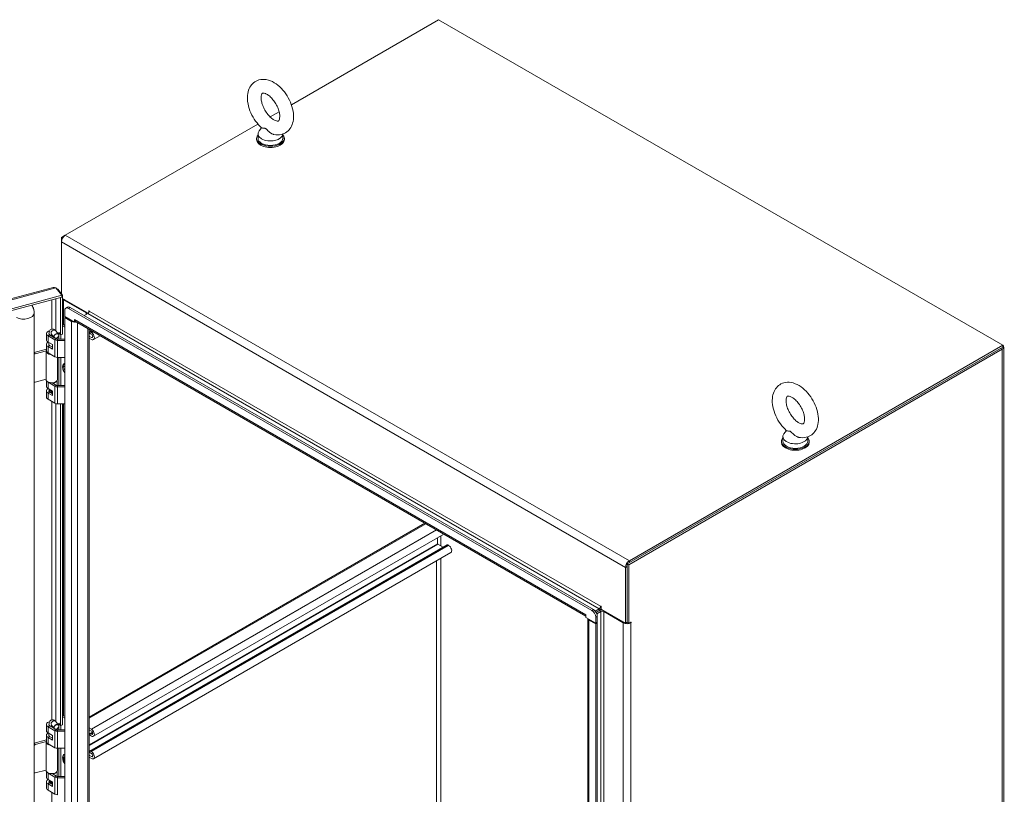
# Model space of a CAD drawing. Header units: inches. Extents: x 15 to 357, y 5 to 227.
# Tile 107 of 107: x 325 to 357, y 189 to 214. Entities that reach past the tile are written whole.
import ezdxf

# ---------------------------------------------------------------- set-up
doc = ezdxf.new("R2010")
doc.units = ezdxf.units.IN
doc.header["$LTSCALE"] = 22
doc.header["$MEASUREMENT"] = 0
doc.layers.add('Visible (ANSI)', color=7, linetype='Continuous', lineweight=5)
doc.layers.add('Visible Narrow (ANSI)', color=7, linetype='Continuous', lineweight=5)

msp = doc.modelspace()

# ---------------------------------------------------------------- linework, layer by layer
at = {"layer": 'Visible (ANSI)'}
for p, q in [((333.6552, 211.6218), (338.5184, 214.4296)), ((338.5184, 214.4296), (357.1451, 203.6755)), ((332.9543, 211.2172), (333.2509, 211.3884)), ((326.1873, 207.3102), (332.5501, 210.9838)), ((332.6685, 210.8622), (332.5885, 210.757)), ((332.5062, 210.5121), (332.5062, 210.4746)), ((332.5539, 210.6617), (332.5539, 210.5121)), ((333.3752, 210.6538), (333.3752, 210.5121)), ((333.4229, 210.5121), (333.4229, 210.4746)), ((326.1873, 207.3102), (326.0614, 207.2376)), ((326.0614, 207.2376), (326.0614, 207.0923)), ((326.0983, 207.2163), (326.0614, 207.2376)), ((326.0614, 205.3838), (326.0614, 207.0923)), ((302.4543, 199.303), (325.792, 205.5861)), ((325.8775, 205.5701), (326.0735, 205.3274)), ((325.9183, 205.5196), (325.9458, 205.527)), ((326.103, 205.3323), (325.9458, 205.527)), ((326.0735, 205.3274), (302.6574, 199.0233)), ((326.0735, 205.2664), (302.6574, 198.9622)), ((326.0352, 204.0283), (326.0352, 205.2561)), ((326.0735, 205.3243), (326.103, 205.3323)), ((326.0735, 205.2664), (326.0735, 205.3274)), ((326.103, 205.3323), (326.103, 204.0466)), ((326.103, 205.2233), (326.9507, 204.7338)), ((326.1344, 205.1746), (326.8793, 204.7445)), ((326.1703, 204.6228), (326.1703, 204.8168)), ((326.2612, 204.9312), (326.2083, 204.9007)), ((326.3, 204.8916), (343.574, 194.9184)), ((326.3529, 204.9221), (343.6269, 194.949)), ((326.9646, 204.7519), (326.9646, 204.8125)), ((325.1606, 175.2229), (325.1606, 204.7395)), ((326.1703, 204.6228), (326.4943, 204.4357)), ((326.1968, 204.6075), (326.1703, 204.5922)), ((326.1703, 204.5922), (326.3929, 204.4637)), ((326.1703, 175.0282), (326.1703, 204.5922)), ((326.4943, 204.4357), (326.4943, 204.5225)), ((326.4943, 204.5225), (326.4944, 204.5224)), ((326.4944, 204.5224), (326.4944, 204.5223)), ((326.8185, 204.6533), (326.9322, 204.7189)), ((326.103, 204.3071), (326.1703, 204.2683)), ((326.1382, 204.3491), (326.1703, 204.3306)), ((326.4943, 204.4357), (326.5273, 204.4548)), ((343.3797, 194.7251), (326.5242, 204.4566)), ((326.9743, 204.1967), (326.9743, 175.1525)), ((325.5687, 204.0586), (325.5687, 203.8528)), ((325.62, 203.9871), (325.8497, 203.8545)), ((325.6523, 204.0371), (325.6523, 204.0586)), ((325.674, 204.0182), (325.8154, 203.9366)), ((325.7308, 204.0414), (325.8245, 203.9253)), ((325.7696, 203.963), (325.7696, 203.9932)), ((325.7809, 203.9793), (325.7894, 203.9609)), ((325.7894, 203.9516), (325.7894, 203.9609)), ((325.8704, 203.9048), (325.9036, 203.8856)), ((325.8734, 204.1566), (325.9671, 204.0405)), ((325.9192, 203.9174), (325.9192, 203.8797)), ((325.936, 203.8779), (326.1703, 203.8779)), ((325.9771, 204.0202), (325.9771, 204.1003)), ((325.9771, 204.1003), (326.0352, 204.0283)), ((325.9771, 203.8779), (325.9771, 203.9894)), ((326.103, 204.0466), (326.0352, 204.0283)), ((326.0449, 204.0309), (326.0449, 203.8779)), ((326.9743, 203.9772), (327.0516, 203.9325)), ((327.0516, 203.8691), (326.9743, 203.9137)), ((327.0574, 204.1487), (327.0039, 204.1178)), ((327.0233, 204.1159), (327.0516, 204.0996)), ((327.0516, 204.0361), (327.0233, 204.0524)), ((327.3381, 203.9867), (327.1222, 203.8621)), ((325.1631, 203.4413), (325.5687, 203.5505)), ((325.5687, 203.7031), (325.5687, 203.4973)), ((325.62, 203.7813), (325.7697, 203.6948)), ((325.7697, 203.5451), (325.62, 203.6316)), ((325.6523, 203.6815), (325.6523, 203.7626)), ((325.674, 203.6627), (325.7697, 203.6074)), ((325.7697, 203.6477), (325.7696, 203.6479)), ((325.7696, 203.6075), (325.7696, 203.6479)), ((325.7697, 203.6948), (325.7697, 203.5451)), ((325.936, 203.8339), (326.1703, 203.8339)), ((344.741, 196.4529), (357.0722, 203.5723)), ((344.7939, 196.4224), (357.1251, 203.5418)), ((357.1451, 203.6755), (344.8139, 196.5561)), ((357.1451, 203.6144), (344.8139, 196.495)), ((357.1451, 203.6144), (357.1451, 203.6755)), ((357.1772, 203.6144), (357.1772, 167.7359)), ((325.2003, 203.3953), (325.5688, 203.4945)), ((325.557, 203.4786), (325.557, 202.543)), ((325.5703, 203.4837), (325.5572, 203.4841)), ((325.62, 203.4258), (325.8497, 203.2932)), ((325.931, 203.2726), (325.931, 202.543)), ((325.936, 203.2725), (326.1703, 203.2725)), ((325.9771, 202.3436), (325.9771, 203.2725)), ((326.0449, 203.2725), (326.0449, 202.3436)), ((326.1604, 202.8654), (326.1703, 202.8595)), ((326.1703, 202.8976), (326.1607, 202.9033)), ((325.557, 202.5557), (325.2003, 202.4597)), ((325.1606, 202.4734), (325.1647, 202.4684)), ((325.5687, 202.5054), (325.5687, 202.3185)), ((325.8497, 202.3202), (325.62, 202.4528)), ((325.62, 202.2469), (325.7697, 202.1605)), ((325.758, 202.4354), (325.9036, 202.3513)), ((325.7696, 202.4287), (325.7696, 202.4361)), ((325.7894, 202.4266), (325.7843, 202.4376)), ((325.7894, 202.4172), (325.7894, 202.4266)), ((325.9192, 202.5054), (325.9192, 202.3454)), ((325.936, 202.3436), (326.1703, 202.3436)), ((326.1703, 202.2995), (325.936, 202.2995)), ((325.5687, 202.1688), (325.5687, 201.963)), ((325.7697, 202.0108), (325.62, 202.0972)), ((325.8497, 201.7588), (325.62, 201.8914)), ((325.6721, 202.1295), (325.6721, 202.155)), ((325.674, 202.1284), (325.7697, 202.0731)), ((325.6978, 202.187), (325.6931, 202.1843)), ((325.6978, 202.1759), (325.6978, 202.2021)), ((325.7697, 202.1134), (325.7696, 202.1136)), ((325.7696, 202.0731), (325.7696, 202.1136)), ((325.7697, 202.1605), (325.7697, 202.0108)), ((326.1703, 201.7382), (325.936, 201.7382)), ((326.0352, 191.1175), (326.0352, 201.7382)), ((326.103, 201.7382), (326.103, 191.1357)), ((349.8842, 200.6561), (349.8842, 200.5064)), ((349.9988, 200.8566), (349.9188, 200.7514)), ((350.7055, 200.6482), (350.7055, 200.5064)), ((349.8365, 200.5064), (349.8365, 200.469)), ((350.7532, 200.5064), (350.7532, 200.469)), ((338.0647, 197.7937), (326.9743, 191.3906)), ((338.6864, 197.4347), (327.1222, 190.7581)), ((338.8008, 197.0823), (327.0039, 190.2714)), ((338.4847, 197.1184), (338.4847, 197.3183)), ((338.6642, 197.0035), (338.4946, 197.1014)), ((338.8485, 197.0641), (338.8202, 197.0804)), ((338.9191, 196.8266), (327.1222, 190.0156)), ((344.741, 194.5119), (344.741, 196.4529)), ((344.741, 196.4529), (344.7939, 196.4224)), ((344.741, 194.5237), (344.741, 196.3687)), ((344.7939, 194.4813), (344.7939, 196.4224)), ((344.6881, 196.3382), (344.6881, 194.4932)), ((343.3795, 194.7738), (343.3795, 194.7737)), ((343.3795, 194.7738), (343.3797, 194.7737)), ((343.3797, 194.7737), (343.3797, 194.687)), ((343.6882, 194.8958), (343.8173, 194.9703)), ((343.8173, 194.9092), (343.7186, 194.8522)), ((343.7186, 194.8522), (343.8173, 194.9092)), ((343.7411, 194.8042), (343.8702, 194.8787)), ((343.8821, 195.0451), (343.8821, 194.9585)), ((343.8821, 194.9585), (344.6881, 194.4932)), ((343.9674, 194.8787), (344.6152, 194.5047)), ((343.3797, 194.687), (343.7036, 194.4999)), ((343.439, 165.0925), (343.439, 194.6527)), ((343.4811, 194.5979), (343.7036, 194.4694)), ((343.7036, 194.6939), (343.7036, 194.4999)), ((343.7036, 194.4999), (343.7565, 194.5304)), ((343.7565, 194.4999), (343.7036, 194.4694)), ((343.7036, 194.4694), (343.7036, 164.9054)), ((343.7565, 194.4999), (343.7301, 194.5152)), ((343.7565, 194.5304), (343.7565, 194.7244)), ((343.7565, 194.4999), (343.7565, 164.9359)), ((344.6881, 194.4932), (344.741, 194.5237)), ((344.741, 194.5119), (344.7939, 194.4813)), ((344.7939, 194.4813), (344.8668, 194.5234)), ((325.8734, 191.2457), (325.9671, 191.1296)), ((325.9771, 191.1093), (325.9771, 191.1894)), ((325.9771, 191.1894), (326.0352, 191.1175)), ((326.103, 191.3963), (326.1703, 191.3574)), ((326.1382, 191.4383), (326.1703, 191.4197)), ((325.5687, 191.1478), (325.5687, 190.942)), ((325.62, 191.0762), (325.8497, 190.9437)), ((325.62, 190.8704), (325.7697, 190.784)), ((325.6523, 191.1262), (325.6523, 191.1478)), ((325.6523, 190.7707), (325.6523, 190.8518)), ((325.674, 191.1074), (325.8154, 191.0257)), ((325.7308, 191.1305), (325.8245, 191.0144)), ((325.7696, 191.0521), (325.7696, 191.0824)), ((325.7809, 191.0685), (325.7894, 191.0501)), ((325.7894, 191.0407), (325.7894, 191.0501)), ((325.8704, 190.9939), (325.9036, 190.9748)), ((325.9192, 191.0065), (325.9192, 190.9689)), ((325.936, 190.967), (326.1703, 190.967)), ((325.936, 190.923), (326.1703, 190.923)), ((325.9771, 190.967), (325.9771, 191.0786)), ((326.103, 191.1357), (326.0352, 191.1175)), ((326.0449, 191.1201), (326.0449, 190.967)), ((326.9743, 191.0403), (327.0516, 190.9956)), ((327.0516, 190.9322), (326.9743, 190.9768)), ((327.086, 190.8938), (327.0043, 190.8466)), ((327.0237, 190.8447), (327.0516, 190.8286)), ((325.1631, 190.5305), (325.5687, 190.6397)), ((325.2003, 190.4844), (325.5688, 190.5836)), ((325.557, 190.5677), (325.557, 189.6322)), ((325.5703, 190.5728), (325.5572, 190.5732)), ((325.5687, 190.7923), (325.5687, 190.5865)), ((325.7697, 190.6343), (325.62, 190.7207)), ((325.62, 190.5149), (325.8497, 190.3823)), ((325.674, 190.7519), (325.7697, 190.6966)), ((325.7697, 190.7369), (325.7696, 190.7371)), ((325.7696, 190.6966), (325.7696, 190.7371)), ((325.7697, 190.784), (325.7697, 190.6343)), ((327.0516, 190.7651), (327.0237, 190.7812)), ((325.931, 190.3617), (325.931, 189.6322)), ((325.936, 190.3617), (326.1703, 190.3617)), ((325.9771, 189.4327), (325.9771, 190.3617)), ((326.0449, 190.3617), (326.0449, 189.4327)), ((327.0233, 190.2695), (327.0516, 190.2532)), ((327.0516, 190.1897), (327.0233, 190.206)), ((326.9743, 190.1308), (327.0516, 190.0861)), ((327.0516, 190.0226), (326.9743, 190.0673)), ((325.1606, 189.5625), (325.1647, 189.5575)), ((325.557, 189.6449), (325.2003, 189.5489)), ((325.5687, 189.5945), (325.5687, 189.4076)), ((325.8497, 189.4093), (325.62, 189.5419)), ((325.9192, 189.5945), (325.9192, 189.4345)), ((325.5687, 189.2579), (325.5687, 189.0521)), ((325.62, 189.3361), (325.7697, 189.2496)), ((325.6538, 189.2344), (325.6538, 189.3166)), ((325.674, 189.2175), (325.7697, 189.1622)), ((325.6849, 189.2112), (325.6849, 189.2986)), ((325.6901, 189.2082), (325.6969, 189.2127)), ((325.6969, 189.2917), (325.6969, 189.2127)), ((325.6978, 189.2761), (325.6969, 189.2756)), ((325.6978, 189.2651), (325.6978, 189.2912)), ((325.758, 189.5245), (325.9036, 189.4405)), ((325.7696, 189.5178), (325.7696, 189.5252)), ((325.7697, 189.2496), (325.7697, 189.1)), ((325.7894, 189.5157), (325.7843, 189.5267)), ((325.7894, 189.5064), (325.7894, 189.5157)), ((325.936, 189.4327), (326.1703, 189.4327)), ((326.1703, 189.3887), (325.936, 189.3887)), ((325.7697, 189.1), (325.62, 189.1864)), ((325.8497, 188.848), (325.62, 188.9806)), ((325.734, 189.2029), (325.7429, 189.1919)), ((325.7697, 189.2025), (325.7696, 189.2027)), ((325.7696, 189.1623), (325.7696, 189.2027))]:
    msp.add_line(p, q, dxfattribs=at)
for centre, major_axis, ratio, start_param, end_param in [((332.9646, 210.6617), (0.4107, 0), 0.5773503, 2.728149, 6.249374), ((332.9646, 210.5121), (-0.4583, 0), 0.5773503, 5.8230671, 9.8848962), ((332.9646, 210.4746), (-0.4583, 0), 0.5773503, 0, 3.1415927), ((332.9646, 210.5121), (0.4107, 0), 0.5773503, 3.1415927, 6.2831853), ((326.1873, 207.1649), (0.089, 0.1541), 0.5773503, 0.7853982, 2.3561945), ((326.2602, 205.2473), (0.1779, 0), 0.5773503, 3.6297685, 3.9269908), ((324.5372, 204.5812), (0.5348, 0.432), 0.7399972, 5.8145965, 6.2494819), ((326.3, 204.7419), (-0.0917, 0.1588), 0.5773503, 5.4977871, 7.0685835), ((326.3529, 204.7724), (-0.0917, 0.1588), 0.5773503, 5.4977871, 6.2831853), ((326.9727, 204.8078), (-0.00573, 0.00992), 0.5773503, 3.9269908, 7.0685835), ((326.5959, 204.5809), (-0.0718, -0.1243), 0.5773503, 5.4977871, 6.2831853), ((326.8307, 204.7165), (0.0688, 0), 0.5773503, 5.4977871, 7.0685835), ((326.9322, 204.7751), (0.0344, 0.0595), 0.5773503, 3.9269908, 5.4977871), ((326.1382, 204.2743), (-0.0458, 0.0794), 0.5773503, 5.4977871, 6.0710142), ((326.4944, 204.5223), (0.1436, 0), 0.5773503, 3.9269908, 4.6655139), ((326.4944, 204.5223), (0.1436, 0), 0.5773503, 4.7577476, 5.0707086), ((325.744, 204.0586), (-0.1753, 0), 0.5773503, 5.1339138, 7.0685835), ((325.744, 203.8528), (-0.1753, 0), 0.5773503, 0, 0.7853982), ((325.744, 204.0586), (-0.099, 0), 0.5773503, 5.8723254, 7.0685835), ((325.744, 204.0586), (0.1753, 0), 0.5773503, 4.9747922, 5.0078342), ((325.936, 203.9044), (0.1221, 0), 0.5773503, 3.9269908, 4.712389), ((325.936, 203.9044), (0.0458, 0), 0.5773503, 3.9269908, 4.712389), ((327.0233, 204.0842), (-0.0194, 0.0337), 0.5773503, 5.4977871, 8.6393798), ((327.0516, 203.9843), (0.0706, -0.1223), 0.5773503, 5.4977871, 8.6393798), ((327.0516, 203.9843), (0.0317, -0.0549), 0.5773503, 5.4977871, 8.6393798), ((325.744, 203.7031), (-0.1753, 0), 0.5773503, 5.4517458, 7.0685835), ((325.744, 203.7031), (-0.099, 0), 0.5773503, 5.8958687, 7.0685835), ((325.744, 203.7031), (0.099, 0), 0.5773503, 4.9747922, 4.9758159), ((356.9993, 203.6144), (0.1779, 0), 0.5773503, 5.4977871, 6.8931372), ((325.1631, 203.4039), (-0.0357, -0.0288), 0.7399972, 4.1736827, 4.2344526), ((325.2003, 203.3579), (0.0357, 0.0288), 0.7399972, 1.03209, 2.3052872), ((325.744, 203.4786), (-0.187, 0), 0.5773503, 6.232336, 7.687158), ((325.744, 203.4973), (-0.1753, 0), 0.5773503, 0, 0.7853982), ((325.936, 203.343), (0.1221, 0), 0.5773503, 3.9269908, 4.712389), ((326.2413, 202.8369), (-0.0875, 0.1515), 0.5773503, 6.1090137, 8.0281533), ((326.2413, 202.8369), (0.0583, -0.101), 0.5773503, 3.7171313, 4.1198471), ((326.2493, 202.8415), (-0.0568, 0.0984), 0.5773503, 0.6717965, 0.9680489), ((325.744, 202.543), (-0.187, 0), 0.5773503, 0, 2.0071286), ((325.744, 202.543), (0.187, 0), 0.5773503, 5.1487213, 6.2831853), ((325.2003, 202.4972), (-0.0357, -0.0288), 0.7399972, 6.0420781, 7.3152753), ((325.744, 202.1688), (-0.1753, 0), 0.5773503, 5.4517458, 7.0685835), ((325.744, 202.3185), (-0.1753, 0), 0.5773503, 0, 0.7853982), ((325.744, 202.5243), (-0.1753, 0), 0.5773503, 0.2855661, 0.7853982), ((325.744, 202.1688), (-0.099, 0), 0.5773503, 5.4162152, 7.0685835), ((325.744, 202.5243), (0.1753, 0), 0.5773503, 4.9747922, 5.9976192), ((325.936, 202.37), (-0.1221, 0), 0.5773503, 0.7853982, 1.5707963), ((325.936, 202.37), (0.0458, 0), 0.5773503, 3.9269908, 4.712389), ((325.744, 201.963), (-0.1753, 0), 0.5773503, 0, 0.7853982), ((325.744, 202.1127), (-0.0916, 0), 0.5773503, 5.6144844, 5.8147445), ((325.744, 202.155), (-0.0719, 0), 0.5773503, 5.4977871, 8.2208582), ((325.744, 202.1759), (-0.0462, 0), 0.5773503, 0, 2.1627464), ((325.744, 202.1127), (0.0719, 0), 0.5773503, 5.0633296, 5.0778071), ((325.744, 202.1688), (0.099, 0), 0.5773503, 4.9747922, 4.9758159), ((325.936, 201.8087), (-0.1221, 0), 0.5773503, 0.7853982, 1.5707963), ((350.2949, 200.5064), (-0.4583, 0), 0.5773503, 5.8230671, 9.8848962), ((350.2949, 200.6561), (0.4107, 0), 0.5773503, 2.728149, 6.249374), ((350.2949, 200.469), (-0.4583, 0), 0.5773503, 0, 3.1415927), ((350.2949, 200.5064), (0.4107, 0), 0.5773503, 3.1415927, 6.2831853), ((338.4946, 197.1128), (-0.007, 0.0121), 0.5773503, 0.7853982, 2.3561945), ((338.8202, 197.0487), (-0.0194, 0.0337), 0.5773503, 5.4977871, 6.2831853), ((338.8485, 196.9488), (0.0706, -0.1223), 0.5773503, 0, 2.3561945), ((344.8139, 196.4108), (-0.089, -0.1541), 0.5773503, 3.9269908, 5.4977871), ((343.874, 195.0498), (-0.00573, 0.00992), 0.5773503, 3.9269908, 7.0685835), ((343.4811, 194.8323), (-0.0718, -0.1243), 0.5773503, 5.4977871, 5.5429952), ((343.574, 194.7687), (0.0917, -0.1588), 0.5773503, 0.7853982, 2.3561945), ((343.6269, 194.7993), (-0.0917, 0.1588), 0.5773503, 3.9269908, 5.4977871), ((343.8173, 195.0264), (0.0344, 0.0595), 0.5773503, 3.9269908, 5.4977871), ((343.8173, 195.0264), (0.0718, 0.1243), 0.5773503, 3.9269908, 4.6196289), ((343.9188, 194.8506), (-0.1435, 0), 0.5773503, 4.6655139, 5.4977871), ((343.9188, 194.8506), (0.0688, 0), 0.5773503, 0.7853982, 2.3561945), ((343.5826, 194.6565), (-0.1435, 0), 0.5773503, 0.0468751, 0.7853982), ((344.741, 194.5774), (0.1779, 0), 0.5773503, 3.9269908, 5.4977871), ((344.741, 194.5774), (0.1031, 0), 0.5773503, 4.6180235, 4.712389), ((344.8668, 194.5141), (0.00573, 0.00992), 0.5773503, 3.9269908, 7.0685835), ((325.744, 191.1478), (-0.1753, 0), 0.5773503, 5.1339138, 7.0685835), ((325.744, 191.1478), (-0.099, 0), 0.5773503, 5.8723254, 7.0685835), ((326.1382, 191.3634), (-0.0458, 0.0794), 0.5773503, 5.4977871, 6.0710142), ((325.744, 190.7923), (-0.1753, 0), 0.5773503, 5.4517458, 7.0685835), ((325.744, 190.942), (-0.1753, 0), 0.5773503, 0, 0.7853982), ((325.744, 191.1478), (0.1753, 0), 0.5773503, 4.9747922, 5.0078342), ((325.936, 190.9935), (0.1221, 0), 0.5773503, 3.9269908, 4.712389), ((325.936, 190.9935), (0.0458, 0), 0.5773503, 3.9269908, 4.712389), ((327.0237, 190.8129), (-0.0194, 0.0337), 0.5773503, 5.4977871, 8.6393798), ((327.0516, 190.8804), (0.0706, -0.1223), 0.5773503, 5.4977871, 8.6393798), ((327.0516, 190.8804), (0.0317, -0.0549), 0.5773503, 5.4977871, 8.6393798), ((325.1631, 190.4931), (-0.0357, -0.0288), 0.7399972, 4.1736827, 4.2344526), ((325.744, 190.5677), (-0.187, 0), 0.5773503, 6.232336, 7.687158), ((325.744, 190.5865), (-0.1753, 0), 0.5773503, 0, 0.7853982), ((325.744, 190.7923), (-0.099, 0), 0.5773503, 5.8958687, 7.0685835), ((325.744, 190.7923), (0.099, 0), 0.5773503, 4.9747922, 4.9758159), ((325.2003, 190.447), (0.0357, 0.0288), 0.7399972, 1.03209, 2.3052872), ((325.936, 190.4322), (0.1221, 0), 0.5773503, 3.9269908, 4.712389), ((327.0233, 190.2377), (-0.0194, 0.0337), 0.5773503, 5.4977871, 8.6393798), ((327.0516, 190.1379), (0.0706, -0.1223), 0.5773503, 5.4977871, 8.6393798), ((327.0516, 190.1379), (0.0317, -0.0549), 0.5773503, 5.4977871, 8.6393798), ((325.2003, 189.5863), (-0.0357, -0.0288), 0.7399972, 6.0420781, 7.3152753), ((325.744, 189.6322), (-0.187, 0), 0.5773503, 0, 2.0071286), ((325.744, 189.6135), (-0.1753, 0), 0.5773503, 0.2855661, 0.7853982), ((325.744, 189.6135), (0.1753, 0), 0.5773503, 4.9747922, 5.9976192), ((325.744, 189.6322), (0.187, 0), 0.5773503, 5.1487213, 6.2831853), ((325.744, 189.2579), (-0.1753, 0), 0.5773503, 5.4517458, 7.0685835), ((325.744, 189.4076), (-0.1753, 0), 0.5773503, 0, 0.7853982), ((325.744, 189.2579), (-0.099, 0), 0.5773503, 5.8583609, 7.0685835), ((325.744, 189.2441), (0.0719, 0), 0.5773503, 3.9980257, 4.5739065), ((325.744, 189.244), (0.0719, 0), 0.5773503, 3.9980257, 4.5733735), ((325.744, 189.2651), (-0.0462, 0), 0.5773503, 0, 1.7250863), ((325.936, 189.4592), (-0.1221, 0), 0.5773503, 0.7853982, 1.5707963), ((325.936, 189.4592), (0.0458, 0), 0.5773503, 3.9269908, 4.712389), ((325.744, 189.0521), (-0.1753, 0), 0.5773503, 0, 0.7853982), ((325.744, 189.244), (-0.0902, 0), 0.5773503, 1.2164265, 1.5587203), ((325.744, 189.244), (-0.0902, 0), 0.5773503, 1.5587203, 1.8595), ((325.744, 189.2579), (0.099, 0), 0.5773503, 4.9747922, 4.9758159), ((325.936, 188.8978), (-0.1221, 0), 0.5773503, 0.7853982, 1.5707963)]:
    msp.add_ellipse(centre, major_axis=major_axis, ratio=ratio, start_param=start_param, end_param=end_param, dxfattribs=at)
for centre, major_axis in [((325.8958, 203.9829), (0.0713, 0.0576)), ((325.8989, 203.9791), (0.0656, 0.053)), ((325.8958, 191.072), (0.0713, 0.0576)), ((325.8989, 191.0682), (0.0656, 0.053))]:
    msp.add_ellipse(centre, major_axis=major_axis, ratio=0.7399972, dxfattribs=at)
for points, knots in [([(333.078, 210.6386), (333.1589, 210.6214), (333.2442, 210.6195), (333.3916, 210.6552), (333.454, 210.6845), (333.5582, 210.7641), (333.6007, 210.8129), (333.6707, 210.9285), (333.6953, 210.9965), (333.7275, 211.1531), (333.73, 211.2431), (333.7109, 211.4332), (333.6869, 211.5337), (333.6164, 211.7297), (333.57, 211.8252), (333.4595, 212.0036), (333.3955, 212.0865), (333.2534, 212.2335), (333.1753, 212.2975), (333.0084, 212.3975), (332.9195, 212.434), (332.7463, 212.4637), (332.6627, 212.462), (332.5194, 212.4211), (332.4591, 212.3897), (332.3583, 212.3068), (332.3175, 212.2563), (332.2506, 212.1372), (332.2277, 212.0671), (332.1998, 211.9068), (332.1997, 211.815), (332.224, 211.6229), (332.2502, 211.5224), (332.3249, 211.3273), (332.3732, 211.2327), (332.4869, 211.0567), (332.5524, 210.9753), (332.641, 210.8874), (332.6582, 210.8713), (332.6757, 210.8558)], [0.3057307, 0.3057307, 0.3057307, 0.3057307, 0.6170372, 0.6170372, 0.8597967, 0.8597967, 1.0924846, 1.0924846, 1.3619288, 1.3619288, 1.6936624, 1.6936624, 2.0537723, 2.0537723, 2.4101839, 2.4101839, 2.7642474, 2.7642474, 3.122335, 3.122335, 3.4795998, 3.4795998, 3.7832162, 3.7832162, 4.0226311, 4.0226311, 4.2569395, 4.2569395, 4.531737, 4.531737, 4.8684161, 4.8684161, 5.228757, 5.228757, 5.5846921, 5.5846921, 5.9388864, 5.9388864, 6.0216226, 6.0216226, 6.0216226, 6.0216226]), ([(333.0782, 211.1221), (333.1092, 211.1042), (333.1373, 211.0927), (333.1824, 211.0803), (333.1991, 211.0792), (333.2235, 211.0809), (333.2265, 211.083), (333.2345, 211.0888), (333.2406, 211.094), (333.2558, 211.1242), (333.2639, 211.1482), (333.2718, 211.2095), (333.2726, 211.2447), (333.2651, 211.3251), (333.2565, 211.3706), (333.2291, 211.4674), (333.2097, 211.5189), (333.1611, 211.6213), (333.1317, 211.6723), (333.0665, 211.7667), (333.0307, 211.8102), (332.9582, 211.8843), (332.9215, 211.9152), (332.8535, 211.9619), (332.8221, 211.9784), (332.7697, 211.9986), (332.7485, 212.0028), (332.7169, 212.005), (332.7087, 212.0027), (332.6973, 211.9982), (332.6931, 211.9974), (332.6746, 211.9629), (332.6661, 211.9394), (332.6575, 211.8784), (332.6565, 211.8437), (332.6633, 211.7641), (332.6714, 211.719), (332.698, 211.6227), (332.7169, 211.5713), (332.7646, 211.4688), (332.7937, 211.4178), (332.8583, 211.3228), (332.894, 211.2788), (332.9665, 211.2037), (333.0032, 211.1722), (333.0519, 211.1381), (333.0653, 211.1295), (333.0782, 211.1221)], [0, 0, 0, 0, 0.2551645, 0.2551645, 0.5092581, 0.5092581, 0.8431278, 0.8431278, 1.1465557, 1.1465557, 1.4329652, 1.4329652, 1.6841854, 1.6841854, 1.94465, 1.94465, 2.2166849, 2.2166849, 2.4954073, 2.4954073, 2.7741335, 2.7741335, 3.0459349, 3.0459349, 3.3055332, 3.3055332, 3.5566885, 3.5566885, 3.8397805, 3.8397805, 4.2705114, 4.2705114, 4.564109, 4.564109, 4.8152663, 4.8152663, 5.0752168, 5.0752168, 5.3468471, 5.3468471, 5.6254206, 5.6254206, 5.9042854, 5.9042854, 6.1765021, 6.1765021, 6.2831853, 6.2831853, 6.2831853, 6.2831853]), ([(332.8038, 210.8324), (332.7967, 210.8365), (332.7896, 210.8396), (332.7674, 210.8468), (332.753, 210.8479), (332.7174, 210.8493), (332.6935, 210.8479), (332.6788, 210.8536), (332.677, 210.8546), (332.6757, 210.8558)], [0.91423809, 0.91423809, 0.91423809, 0.91423809, 0.9520549, 0.9520549, 1.03110369, 1.03110369, 1.1787345, 1.1787345, 1.20559338, 1.20559338, 1.20559338, 1.20559338]), ([(333.078, 210.6386), (333.0684, 210.6407), (333.0588, 210.6433), (333.0216, 210.6559), (332.995, 210.6698), (332.9348, 210.7102), (332.9058, 210.7376), (332.8607, 210.7831), (332.8406, 210.8053), (332.815, 210.8254), (332.8094, 210.8292), (332.8038, 210.8324)], [0.56406313, 0.56406313, 0.56406313, 0.56406313, 0.59143372, 0.59143372, 0.67079373, 0.67079373, 0.78259067, 0.78259067, 0.8847232, 0.8847232, 0.91423809, 0.91423809, 0.91423809, 0.91423809]), ([(325.1606, 204.7395), (325.1606, 204.7427), (325.1606, 204.7459), (325.1605, 204.7524), (325.1604, 204.7556), (325.1602, 204.762), (325.1601, 204.7652), (325.1598, 204.7717), (325.1596, 204.7749), (325.1592, 204.7814), (325.159, 204.7846), (325.1587, 204.7878)], [3.141592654, 3.141592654, 3.141592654, 3.141592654, 3.155616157, 3.155616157, 3.169639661, 3.169639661, 3.183663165, 3.183663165, 3.197686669, 3.197686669, 3.211710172, 3.211710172, 3.211710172, 3.211710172]), ([(325.6523, 204.0586), (325.6523, 204.0754), (325.6535, 204.0918), (325.6608, 204.1259), (325.6663, 204.144), (325.6883, 204.1753), (325.7001, 204.1876), (325.7271, 204.2034), (325.7399, 204.2081), (325.7652, 204.2123), (325.7775, 204.2121), (325.8012, 204.2082), (325.8123, 204.2042), (325.8347, 204.1932), (325.8447, 204.1856), (325.861, 204.171), (325.8675, 204.1639), (325.8734, 204.1566)], [3.1415927, 3.1415927, 3.1415927, 3.1415927, 3.4557519, 3.4557519, 3.7699112, 3.7699112, 3.956994, 3.956994, 4.0838244, 4.0838244, 4.204253, 4.204253, 4.3440619, 4.3440619, 4.5385315, 4.5385315, 4.712389, 4.712389, 4.712389, 4.712389]), ([(325.7301, 204.0422), (325.7301, 204.0422), (325.7301, 204.0422), (325.7302, 204.042), (325.7304, 204.0418), (325.7308, 204.0414)], [4.619635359, 4.619635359, 4.619635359, 4.619635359, 4.642630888, 4.642630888, 4.71238898, 4.71238898, 4.71238898, 4.71238898]), ([(326.1372, 202.82), (326.1269, 202.8429), (326.1189, 202.8668), (326.1087, 202.9169), (326.1067, 202.9433), (326.1098, 202.9726), (326.1102, 202.9755), (326.1106, 202.9784)], [2.52954646, 2.52954646, 2.52954646, 2.52954646, 2.87964066, 2.87964066, 3.25651821, 3.25651821, 3.29838837, 3.29838837, 3.29838837, 3.29838837]), ([(350.4083, 200.633), (350.4892, 200.6158), (350.5745, 200.6139), (350.7219, 200.6495), (350.7842, 200.6788), (350.8885, 200.7584), (350.931, 200.8073), (351.001, 200.9228), (351.0256, 200.9908), (351.0578, 201.1474), (351.0603, 201.2374), (351.0412, 201.4276), (351.0172, 201.5281), (350.9467, 201.7241), (350.9003, 201.8196), (350.7897, 201.9979), (350.7258, 202.0809), (350.5837, 202.2279), (350.5056, 202.2918), (350.3387, 202.3919), (350.2498, 202.4284), (350.0766, 202.4581), (349.993, 202.4564), (349.8497, 202.4155), (349.7894, 202.3841), (349.6886, 202.3012), (349.6478, 202.2506), (349.5809, 202.1315), (349.558, 202.0615), (349.5301, 201.9011), (349.53, 201.8093), (349.5542, 201.6173), (349.5805, 201.5168), (349.6552, 201.3217), (349.7035, 201.2271), (349.8172, 201.0511), (349.8826, 200.9697), (349.9713, 200.8817), (349.9885, 200.8656), (350.0059, 200.8502)], [0.3057307, 0.3057307, 0.3057307, 0.3057307, 0.6170372, 0.6170372, 0.8597967, 0.8597967, 1.0924846, 1.0924846, 1.3619288, 1.3619288, 1.6936624, 1.6936624, 2.0537723, 2.0537723, 2.4101839, 2.4101839, 2.7642474, 2.7642474, 3.122335, 3.122335, 3.4795998, 3.4795998, 3.7832162, 3.7832162, 4.0226311, 4.0226311, 4.2569395, 4.2569395, 4.531737, 4.531737, 4.8684161, 4.8684161, 5.228757, 5.228757, 5.5846921, 5.5846921, 5.9388864, 5.9388864, 6.0216226, 6.0216226, 6.0216226, 6.0216226]), ([(350.4085, 201.1164), (350.4395, 201.0986), (350.4676, 201.0871), (350.5127, 201.0746), (350.5294, 201.0736), (350.5538, 201.0752), (350.5568, 201.0774), (350.5648, 201.0831), (350.5708, 201.0883), (350.5861, 201.1186), (350.5942, 201.1425), (350.6021, 201.2039), (350.6029, 201.2391), (350.5954, 201.3195), (350.5868, 201.365), (350.5593, 201.4618), (350.5399, 201.5133), (350.4914, 201.6157), (350.462, 201.6666), (350.3968, 201.761), (350.361, 201.8045), (350.2884, 201.8787), (350.2518, 201.9095), (350.1838, 201.9563), (350.1524, 201.9727), (350.1, 201.993), (350.0788, 201.9972), (350.0472, 201.9993), (350.039, 201.997), (350.0275, 201.9925), (350.0234, 201.9918), (350.0049, 201.9573), (349.9964, 201.9338), (349.9878, 201.8728), (349.9868, 201.838), (349.9935, 201.7585), (350.0016, 201.7133), (350.0283, 201.617), (350.0472, 201.5657), (350.0949, 201.4632), (350.124, 201.4121), (350.1886, 201.3171), (350.2243, 201.2732), (350.2967, 201.198), (350.3335, 201.1665), (350.3822, 201.1324), (350.3956, 201.1239), (350.4085, 201.1164)], [0, 0, 0, 0, 0.2551645, 0.2551645, 0.5092581, 0.5092581, 0.8431278, 0.8431278, 1.1465557, 1.1465557, 1.4329652, 1.4329652, 1.6841854, 1.6841854, 1.94465, 1.94465, 2.2166849, 2.2166849, 2.4954073, 2.4954073, 2.7741335, 2.7741335, 3.0459349, 3.0459349, 3.3055332, 3.3055332, 3.5566885, 3.5566885, 3.8397805, 3.8397805, 4.2705114, 4.2705114, 4.564109, 4.564109, 4.8152663, 4.8152663, 5.0752168, 5.0752168, 5.3468471, 5.3468471, 5.6254206, 5.6254206, 5.9042854, 5.9042854, 6.1765021, 6.1765021, 6.2831853, 6.2831853, 6.2831853, 6.2831853]), ([(350.1341, 200.8267), (350.127, 200.8309), (350.1199, 200.834), (350.0977, 200.8411), (350.0833, 200.8423), (350.0476, 200.8436), (350.0238, 200.8422), (350.0091, 200.8479), (350.0073, 200.849), (350.0059, 200.8502)], [0.91423809, 0.91423809, 0.91423809, 0.91423809, 0.9520549, 0.9520549, 1.03110369, 1.03110369, 1.1787345, 1.1787345, 1.20559338, 1.20559338, 1.20559338, 1.20559338]), ([(350.4083, 200.633), (350.3987, 200.635), (350.3891, 200.6377), (350.3519, 200.6503), (350.3253, 200.6642), (350.2651, 200.7046), (350.2361, 200.732), (350.191, 200.7775), (350.1709, 200.7997), (350.1453, 200.8197), (350.1397, 200.8235), (350.1341, 200.8267)], [0.56406313, 0.56406313, 0.56406313, 0.56406313, 0.59143372, 0.59143372, 0.67079373, 0.67079373, 0.78259067, 0.78259067, 0.8847232, 0.8847232, 0.91423809, 0.91423809, 0.91423809, 0.91423809]), ([(325.6523, 191.1478), (325.6523, 191.1645), (325.6535, 191.181), (325.6608, 191.2151), (325.6663, 191.2332), (325.6883, 191.2645), (325.7001, 191.2768), (325.7271, 191.2925), (325.7399, 191.2972), (325.7652, 191.3014), (325.7775, 191.3012), (325.8012, 191.2973), (325.8123, 191.2933), (325.8347, 191.2823), (325.8447, 191.2748), (325.861, 191.2601), (325.8675, 191.253), (325.8734, 191.2457)], [3.1415927, 3.1415927, 3.1415927, 3.1415927, 3.4557519, 3.4557519, 3.7699112, 3.7699112, 3.956994, 3.956994, 4.0838244, 4.0838244, 4.204253, 4.204253, 4.3440619, 4.3440619, 4.5385315, 4.5385315, 4.712389, 4.712389, 4.712389, 4.712389]), ([(325.7301, 191.1313), (325.7301, 191.1313), (325.7301, 191.1313), (325.7302, 191.1312), (325.7304, 191.1309), (325.7308, 191.1305)], [4.619635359, 4.619635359, 4.619635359, 4.619635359, 4.642630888, 4.642630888, 4.71238898, 4.71238898, 4.71238898, 4.71238898]), ([(326.1703, 189.8504), (326.1585, 189.8675), (326.1481, 189.8856), (326.1279, 189.9288), (326.1193, 189.9543), (326.1087, 190.0061), (326.1067, 190.0325), (326.1098, 190.0617), (326.1102, 190.0646), (326.1106, 190.0676)], [2.2169643, 2.2169643, 2.2169643, 2.2169643, 2.505841, 2.505841, 2.8796407, 2.8796407, 3.2565182, 3.2565182, 3.2983884, 3.2983884, 3.2983884, 3.2983884])]:
    msp.add_open_spline(points, degree=3, knots=knots, dxfattribs=at)
for points in [[(325.792, 205.5861), (325.8182, 205.5931), (325.8478, 205.5871), (325.8775, 205.5701)], [(325.9458, 205.527), (325.9356, 205.5324), (325.9208, 205.5364), (325.9028, 205.5384)], [(325.1472, 204.8597), (325.1347, 204.9103), (325.1138, 204.958), (325.0851, 205.0003)]]:
    msp.add_open_spline(points, degree=3, dxfattribs=at)
for points, weights in [([(326.1703, 202.8696), (326.1654, 202.8675), (326.1604, 202.8654)], [1.00432746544, 1.00397675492, 1.00346762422]), ([(325.734, 189.2029), (325.7434, 189.2207), (325.7587, 189.256)], [1, 1.04543283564, 1.01783937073]), ([(325.7686, 189.2503), (325.753, 189.2134), (325.7429, 189.1919)], [1.00748569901, 1.03018339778, 1])]:
    msp.add_rational_spline(points, weights, degree=2, dxfattribs=at)
at = {"layer": 'Visible Narrow (ANSI)'}
for p, q in [((344.6881, 196.3382), (326.0614, 207.0923)), ((326.1873, 207.3102), (344.8139, 196.5561)), ((325.8775, 205.5701), (302.4614, 199.2659)), ((325.741, 204.2076), (325.741, 205.1768)), ((325.878, 205.2137), (325.878, 204.1509)), ((326.1608, 205.1899), (326.1344, 205.1746)), ((326.1344, 205.1746), (326.1344, 204.3512)), ((326.3, 204.8916), (326.3529, 204.9221)), ((326.9727, 204.8172), (326.9646, 204.8125)), ((326.4944, 204.5223), (343.3795, 194.7737)), ((326.8793, 204.7445), (326.9058, 204.7598)), ((326.8793, 204.6884), (326.8793, 204.7445)), ((343.8173, 194.9703), (326.9322, 204.7189)), ((343.8659, 195.0545), (326.9808, 204.8031)), ((326.103, 204.3288), (326.1382, 204.3491)), ((326.3929, 204.4637), (326.4194, 204.479)), ((326.3929, 174.8997), (326.3929, 204.4637)), ((326.5959, 204.4152), (326.5959, 174.8997)), ((326.9322, 175.0939), (326.9322, 204.221)), ((325.62, 203.9871), (325.674, 204.0182)), ((325.62, 203.7813), (325.62, 203.9871)), ((325.8497, 203.8545), (325.9036, 203.8856)), ((325.8497, 203.2932), (325.8497, 203.8545)), ((325.936, 203.8339), (325.936, 203.8779)), ((327.0688, 204.1421), (327.0233, 204.1159)), ((327.0971, 204.1258), (327.0516, 204.0996)), ((327.0965, 203.9584), (327.0516, 203.9325)), ((325.62, 203.6316), (325.674, 203.6627)), ((325.62, 203.4258), (325.62, 203.6316)), ((325.936, 203.2725), (325.936, 203.8339)), ((357.1251, 203.5418), (357.0722, 203.5723)), ((357.1251, 167.6633), (357.1251, 203.5418)), ((325.2003, 203.3953), (325.1631, 203.4413)), ((325.62, 202.4528), (325.6289, 202.4579)), ((325.62, 202.2469), (325.62, 202.4528)), ((325.8497, 202.3202), (325.9036, 202.3513)), ((325.8497, 201.7588), (325.8497, 202.3202)), ((325.936, 202.2995), (325.936, 202.3436)), ((325.936, 201.7382), (325.936, 202.2995)), ((325.62, 202.0972), (325.674, 202.1284)), ((325.62, 201.8914), (325.62, 202.0972)), ((325.741, 191.2967), (325.741, 201.8216)), ((325.878, 201.7467), (325.878, 191.24)), ((326.1344, 201.7382), (326.1344, 191.4403)), ((338.0915, 197.7782), (326.9743, 191.3596)), ((338.4454, 197.5739), (327.0516, 190.9956)), ((338.5914, 197.3799), (338.5914, 197.0455)), ((338.4847, 197.1184), (326.9743, 190.4729)), ((338.4946, 197.1014), (326.9743, 190.4501)), ((338.8202, 197.0804), (327.0233, 190.2695)), ((338.8485, 197.0641), (327.0516, 190.2532)), ((338.4455, 184.1672), (338.4455, 196.5532)), ((338.5914, 196.6374), (338.5914, 184.1086)), ((344.741, 196.3687), (344.6881, 196.3382)), ((344.8139, 196.5561), (344.8139, 196.495)), ((343.874, 195.0592), (343.8659, 195.0545)), ((343.3795, 194.7737), (343.3797, 194.7737)), ((343.6269, 194.949), (343.574, 194.9184)), ((343.8173, 194.9092), (343.8173, 194.9703)), ((343.8702, 194.8787), (343.8173, 194.9092)), ((343.8702, 165.3147), (343.8702, 194.8787)), ((343.9939, 194.894), (343.9674, 194.8787)), ((343.9674, 194.8787), (343.9674, 165.3147)), ((343.5075, 194.6131), (343.4811, 194.5979)), ((343.4811, 194.5979), (343.4811, 165.0339)), ((343.7036, 194.6939), (343.7565, 194.7244)), ((344.6152, 194.5047), (344.6416, 194.52)), ((344.6152, 164.9407), (344.6152, 194.5047)), ((344.8506, 194.5141), (344.8668, 194.5047)), ((344.8668, 194.5047), (344.8668, 164.9407)), ((326.103, 191.418), (326.1382, 191.4383)), ((325.62, 191.0762), (325.674, 191.1074)), ((325.62, 190.8704), (325.62, 191.0762)), ((325.8497, 190.9437), (325.9036, 190.9748)), ((325.8497, 190.3823), (325.8497, 190.9437)), ((325.936, 190.923), (325.936, 190.967)), ((325.936, 190.3617), (325.936, 190.923)), ((327.0907, 190.8833), (327.0237, 190.8447)), ((327.0965, 190.8545), (327.0516, 190.8286)), ((325.2003, 190.4844), (325.1631, 190.5305)), ((325.62, 190.7207), (325.674, 190.7519)), ((325.62, 190.5149), (325.62, 190.7207)), ((327.0965, 190.112), (327.0516, 190.0861)), ((325.62, 189.5419), (325.6289, 189.547)), ((325.62, 189.3361), (325.62, 189.5419)), ((325.62, 189.1864), (325.674, 189.2175)), ((325.8497, 189.4093), (325.9036, 189.4405)), ((325.8497, 188.848), (325.8497, 189.4093)), ((325.936, 189.3887), (325.936, 189.4327)), ((325.936, 188.8273), (325.936, 189.3887)), ((325.62, 188.9806), (325.62, 189.1864)), ((325.741, 178.3859), (325.741, 188.9108))]:
    msp.add_line(p, q, dxfattribs=at)
for centre, major_axis, ratio, start_param, end_param in [((324.8138, 204.7395), (0.3468, 0), 0.5773503, 3.9674506, 6.2831853), ((325.8021, 204.099), (0.0713, 0.0576), 0.7399972, 0, 3.1415927), ((325.744, 204.0586), (-0.0917, 0), 0.5773503, 0, 1.7353078), ((326.2787, 202.8585), (-0.125, 0.2164), 0.5773503, 6.1579396, 7.9792274), ((326.2729, 202.8551), (-0.1162, 0.2012), 0.5773503, 6.1718646, 6.9117878), ((326.2517, 202.8429), (-0.0871, 0.1509), 0.5773503, 6.2196665, 6.3111522), ((325.8021, 191.1881), (0.0713, 0.0576), 0.7399972, 0, 3.1415927), ((325.744, 191.1478), (-0.0917, 0), 0.5773503, 0, 1.7353078), ((326.2787, 189.9476), (-0.125, 0.2164), 0.5773503, 6.1579396, 7.9792274), ((326.2729, 189.9443), (-0.1162, 0.2012), 0.5773503, 6.1718646, 6.9117878), ((326.2517, 189.9321), (-0.0871, 0.1509), 0.5773503, 6.2196665, 7.9175005), ((326.2573, 189.9353), (-0.0776, 0.1345), 0.5773503, 0.1284908, 1.4423055)]:
    msp.add_ellipse(centre, major_axis=major_axis, ratio=ratio, start_param=start_param, end_param=end_param, dxfattribs=at)

doc.saveas('drawing.dxf')
